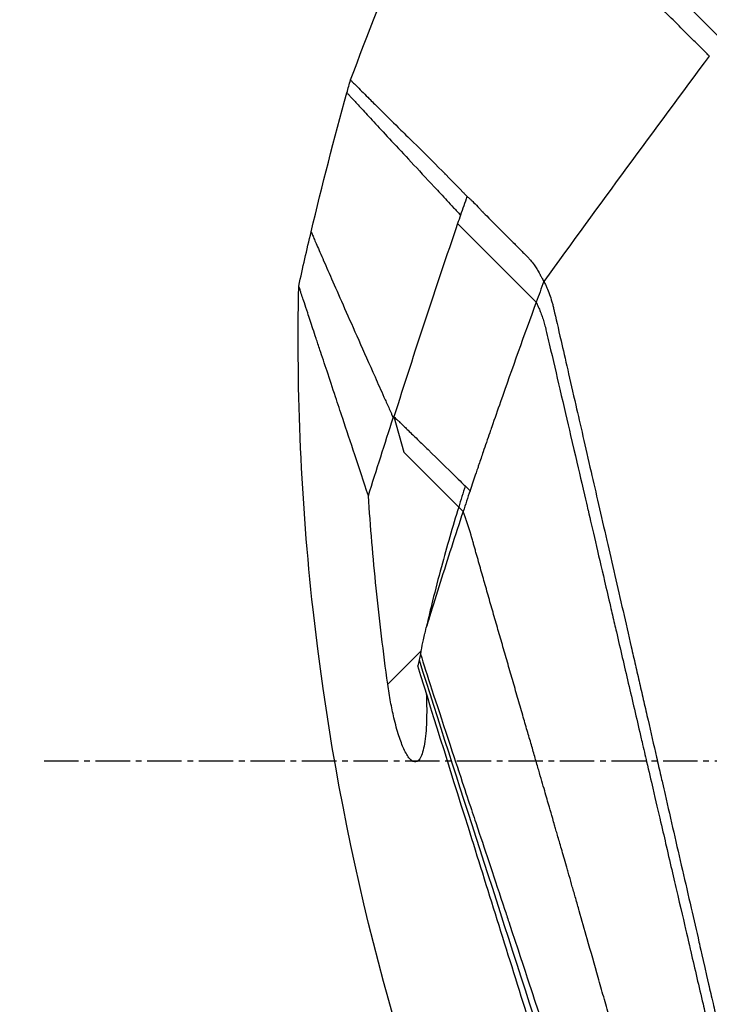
# Model space of a CAD drawing. Header units: millimetres. Extents: x 0 to 4378, y 0 to 2397.
# Tile 181 of 256: x 1382 to 1416, y 657 to 706. Entities that reach past the tile are written whole.
import ezdxf

# ---------------------------------------------------------------- set-up
doc = ezdxf.new("R2010")
doc.units = ezdxf.units.MM
doc.header["$LTSCALE"] = 0.2
doc.linetypes.add('CENTER2', pattern=[1.125, 0.75, -0.125, 0.125, -0.125])
doc.layers.add('02_Center Line', color=1, linetype='CENTER2')
doc.styles.add('Rainbow-5.0 Style', font='malgunsl.ttf')
doc.dimstyles.new('Rainbow-5.0 Style', dxfattribs={"dimtxt": 4.5, "dimasz": 2.5, "dimexe": 1, "dimexo": 1, "dimgap": 1, "dimtad": 1, "dimdsep": 46, "dimtxsty": 'Rainbow-5.0 Style', "dimcen": 0, "dimclrd": 251, "dimclre": 251, "dimclrt": 7, "dimazin": 3, "dimtp": 0.1, "dimtm": 0.1, "dimtfac": 0.61, "dimtmove": 0, "dimatfit": 3, "dimfxl": 1, "dimlwd": -1, "dimlwe": -1, "dimarcsym": 1})

# ---------------------------------------------------------------- blocks, each defined once
blk = doc.blocks.new('A$Ce9bf501b')
for p, q in [((-208.789, 195.662), (-204.917, 191.79)), ((-211.957, 186.092), (-211.934, 186.16)), ((-211.934, 186.16), (-211.43, 184.396)), ((-211.43, 184.396), (-208.737, 181.703)), ((-201.98, 179.89), (-201.98, 179.89)), ((-212.227, 172.969), (-210.584, 174.612)), ((-197.588, 163.244), (-197.588, 163.244)), ((-196.896, 160.235), (-196.897, 160.234)), ((-197.281, 159.693), (-197.281, 159.693))]:
    blk.add_line(p, q)
blk.add_arc((186.396, 60.356), 417.706, 160.90417, 161.0381)
for centre, major_axis, ratio, start_param, end_param in [((-193.163, 192.929), (26.674, 76.369), 0.193601, 1.597066, 1.602601), ((105.025, 152.349), (-250.557, -280.31), 0.792191, 5.202095, 5.229977), ((-154.726, 163.284), (49.879, 148.144), 0.363396, 1.493332, 1.500364), ((-171.55, 170.727), (-33.89, -101.025), 0.361007, 4.716936, 4.727037), ((-217.633, 190.562), (-10.573, 10.535), 0.00042, 3.672644, 3.712475)]:
    blk.add_ellipse(centre, major_axis=major_axis, ratio=ratio, start_param=start_param, end_param=end_param)
for points, knots in [([(-121.074, 129.832), (-121.116, 129.874), (-121.52, 130.28), (-122.423, 131.187), (-122.763, 131.529), (-123.792, 132.562), (-124.485, 133.258), (-126.587, 135.369), (-128.018, 136.806), (-132.373, 141.178), (-135.373, 144.188), (-140.456, 149.286), (-142.516, 151.352), (-146.628, 155.474), (-148.164, 157.012), (-148.767, 157.618), (-148.873, 157.724), (-149.304, 158.157), (-149.624, 158.479), (-151.239, 160.104), (-152.539, 161.412), (-155.248, 164.137), (-156.655, 165.553), (-158.665, 167.577), (-159.273, 168.189), (-160.076, 168.998), (-160.264, 169.188), (-160.645, 169.571), (-160.835, 169.762), (-161.414, 170.343), (-161.823, 170.752), (-162.988, 171.92), (-163.741, 172.676), (-166.283, 175.223), (-168.061, 177.006), (-170.694, 179.644), (-171.563, 180.514), (-172.863, 181.817), (-173.298, 182.252), (-174.657, 183.613), (-175.562, 184.519), (-177.33, 186.288), (-178.177, 187.136), (-179.853, 188.813), (-180.671, 189.632), (-182.27, 191.231), (-183.048, 192.009), (-186.782, 195.742), (-189.63, 198.586), (-193.396, 202.344), (-194.481, 203.427), (-197.348, 206.286), (-199.043, 207.974), (-202.847, 211.763), (-204.715, 213.621), (-206.334, 215.231), (-206.621, 215.516), (-207.054, 215.947), (-207.218, 216.11), (-207.466, 216.356), (-207.559, 216.448), (-207.758, 216.647), (-207.849, 216.737), (-207.97, 216.857), (-208, 216.887), (-208, 216.887)], [0.000001, 0.000001, 0.000001, 0.000001, 0.020999, 0.020999, 0.03362, 0.03362, 0.058853, 0.058853, 0.10929, 0.10929, 0.210139, 0.210139, 0.277387, 0.277387, 0.343259, 0.343259, 0.357255, 0.357255, 0.400141, 0.400141, 0.572106, 0.572106, 0.758153, 0.758153, 0.839265, 0.839265, 0.865124, 0.865124, 0.885821, 0.885821, 0.936976, 0.936976, 1.031169, 1.031169, 1.255712, 1.255712, 1.367089, 1.367089, 1.423303, 1.423303, 1.543936, 1.543936, 1.662482, 1.662482, 1.779397, 1.779397, 1.892284, 1.892284, 2.327177, 2.327177, 2.51121, 2.51121, 2.83327, 2.83327, 3.318061, 3.318061, 3.439024, 3.439024, 3.529698, 3.529698, 3.597738, 3.597738, 3.699741, 3.699741, 3.801662, 3.801662, 3.801662, 3.801662]), ([(-196.394, 203.922), (-196.404, 203.932), (-196.443, 203.971), (-196.529, 204.057), (-196.563, 204.09), (-196.664, 204.191), (-196.731, 204.258), (-196.932, 204.458), (-197.065, 204.591), (-197.462, 204.987), (-197.724, 205.248), (-198.5, 206.021), (-199.004, 206.524), (-200.474, 207.989), (-201.399, 208.909), (-202.827, 210.331), (-203.368, 210.869), (-204.553, 212.049), (-205.17, 212.663), (-206.033, 213.521), (-206.324, 213.81), (-206.734, 214.218), (-206.87, 214.354), (-207.138, 214.62), (-207.268, 214.75), (-207.683, 215.162), (-207.929, 215.407), (-208.319, 215.794), (-208.465, 215.939), (-208.659, 216.132), (-208.707, 216.18), (-208.707, 216.18)], [-1.6918166, -1.6918166, -1.6918166, -1.6918166, -1.685693, -1.685693, -1.6817249, -1.6817249, -1.6737888, -1.6737888, -1.6579164, -1.6579164, -1.6261739, -1.6261739, -1.5626748, -1.5626748, -1.4356975, -1.4356975, -1.3510339, -1.3510339, -1.2381853, -1.2381853, -1.1740219, -1.1740219, -1.139664, -1.139664, -1.1030566, -1.1030566, -1.0153848, -1.0153848, -0.9294611, -0.9294611, -0.844105, -0.844105, -0.844105, -0.844105]), ([(-214.062, 202.745), (-214.062, 202.745), (-214.062, 202.745), (-214.062, 202.745), (-214.062, 202.744), (-214.058, 202.741), (-214.052, 202.735), (-214.046, 202.728), (-214.036, 202.719), (-214.023, 202.706), (-213.996, 202.679), (-213.955, 202.638), (-213.907, 202.59), (-213.851, 202.534), (-213.784, 202.468), (-213.713, 202.396), (-213.627, 202.31), (-213.534, 202.217), (-213.442, 202.125), (-213.334, 202.017), (-213.228, 201.911), (-213.134, 201.818), (-213.121, 201.804), (-213.107, 201.79), (-213.093, 201.777), (-212.939, 201.622), (-212.792, 201.475), (-212.668, 201.351), (-212.504, 201.187), (-212.381, 201.065), (-212.319, 201.003), (-212.181, 200.867), (-211.951, 200.641), (-211.58, 200.276), (-211.477, 200.175), (-211.363, 200.063), (-211.236, 199.939), (-210.851, 199.56), (-210.489, 199.203), (-210.184, 198.899), (-210.081, 198.797), (-209.985, 198.7), (-209.895, 198.61), (-209.429, 198.144), (-208.963, 197.669), (-208.513, 197.203), (-208.476, 197.164), (-208.438, 197.125), (-208.401, 197.087), (-208.382, 197.067), (-208.363, 197.047), (-208.344, 197.028), (-208.338, 197.021), (-208.332, 197.015), (-208.325, 197.008)], [0.4973238, 0.4973238, 0.4973238, 0.4973238, 0.5, 0.5, 0.5, 0.5139126, 0.5139126, 0.5139126, 0.529261, 0.529261, 0.529261, 0.5625716, 0.5625716, 0.5625716, 0.6006365, 0.6006365, 0.6006365, 0.6463631, 0.6463631, 0.6463631, 0.7, 0.7, 0.7, 0.7027382, 0.7027382, 0.7027382, 0.7338929, 0.7338929, 0.7338929, 0.775, 0.775, 0.775, 0.8337165, 0.8337165, 0.8337165, 0.85, 0.85, 0.85, 0.9060764, 0.9060764, 0.9060764, 0.925, 0.925, 0.925, 0.9907842, 0.9907842, 0.9907842, 0.9962913, 0.9962913, 0.9962913, 0.9990746, 0.9990746, 0.9990746, 1, 1, 1, 1]), ([(-214.238, 202.116), (-214.238, 202.116), (-214.236, 202.114), (-214.232, 202.11), (-214.229, 202.106), (-214.223, 202.099), (-214.216, 202.091), (-214.201, 202.075), (-214.179, 202.051), (-214.149, 202.018), (-214.12, 201.986), (-214.083, 201.945), (-214.039, 201.897), (-213.994, 201.849), (-213.943, 201.793), (-213.884, 201.729), (-213.766, 201.601), (-213.62, 201.442), (-213.443, 201.251), (-213.267, 201.06), (-213.062, 200.838), (-212.827, 200.585), (-212.592, 200.332), (-212.328, 200.047), (-212.035, 199.732), (-211.742, 199.416), (-211.42, 199.07), (-211.07, 198.693), (-210.72, 198.317), (-210.342, 197.91), (-209.937, 197.475), (-209.734, 197.257), (-209.525, 197.032), (-209.31, 196.801), (-209.202, 196.685), (-209.092, 196.567), (-208.981, 196.448), (-208.926, 196.388), (-208.87, 196.328), (-208.814, 196.268), (-208.786, 196.237), (-208.757, 196.207), (-208.729, 196.177), (-208.701, 196.146), (-208.672, 196.116), (-208.644, 196.085)], [0.5008687, 0.5008687, 0.5008687, 0.5008687, 0.5162041, 0.5162041, 0.5162041, 0.5318104, 0.5318104, 0.5318104, 0.5630231, 0.5630231, 0.5630231, 0.5942357, 0.5942357, 0.5942357, 0.6254483, 0.6254483, 0.6254483, 0.6878736, 0.6878736, 0.6878736, 0.7502989, 0.7502989, 0.7502989, 0.8127242, 0.8127242, 0.8127242, 0.8751494, 0.8751494, 0.8751494, 0.9375747, 0.9375747, 0.9375747, 0.9687874, 0.9687874, 0.9687874, 0.9843937, 0.9843937, 0.9843937, 0.9921968, 0.9921968, 0.9921968, 0.9960984, 0.9960984, 0.9960984, 1, 1, 1, 1]), ([(-208.325, 197.008), (-208.322, 197.005), (-208.318, 197.002), (-208.315, 196.999), (-208.304, 196.991), (-208.294, 196.982), (-208.284, 196.973), (-208.243, 196.939), (-208.202, 196.902), (-208.16, 196.863), (-208.127, 196.832), (-208.092, 196.8), (-208.058, 196.766), (-208.051, 196.759), (-208.044, 196.752), (-208.038, 196.746), (-207.971, 196.679), (-207.89, 196.596), (-207.795, 196.496), (-207.744, 196.442), (-207.71, 196.406), (-207.667, 196.361), (-207.628, 196.32), (-207.589, 196.279), (-207.55, 196.238), (-207.543, 196.23), (-207.536, 196.223), (-207.529, 196.216), (-207.494, 196.179), (-207.404, 196.087), (-207.255, 195.939), (-207.184, 195.868), (-207.113, 195.796), (-207.041, 195.725), (-206.934, 195.618), (-206.827, 195.511), (-206.719, 195.403), (-206.653, 195.337), (-206.587, 195.271), (-206.521, 195.204), (-206.484, 195.167), (-206.448, 195.131), (-206.411, 195.094), (-206.272, 194.955), (-206.133, 194.816), (-205.993, 194.676), (-205.865, 194.547), (-205.735, 194.417), (-205.606, 194.287), (-205.553, 194.235), (-205.505, 194.186), (-205.46, 194.141), (-205.436, 194.117), (-205.414, 194.094), (-205.393, 194.073), (-205.381, 194.061), (-205.37, 194.05), (-205.359, 194.039), (-205.348, 194.027), (-205.337, 194.016), (-205.326, 194.005), (-205.318, 193.996), (-205.31, 193.987), (-205.302, 193.979), (-205.284, 193.959), (-205.248, 193.921), (-205.197, 193.86), (-205.15, 193.805), (-205.091, 193.73), (-205.021, 193.633), (-204.997, 193.6), (-204.976, 193.569), (-204.958, 193.542), (-204.929, 193.5), (-204.907, 193.466), (-204.893, 193.443), (-204.877, 193.417), (-204.836, 193.35), (-204.775, 193.237), (-204.765, 193.218), (-204.755, 193.201), (-204.746, 193.184), (-204.712, 193.121), (-204.683, 193.067), (-204.66, 193.025), (-204.655, 193.016), (-204.65, 193.007), (-204.645, 192.998), (-204.627, 192.966), (-204.61, 192.936), (-204.593, 192.907), (-204.575, 192.876), (-204.557, 192.847), (-204.539, 192.819)], [0, 0, 0, 0, 0.0029676, 0.0029676, 0.0029676, 0.0116446, 0.0116446, 0.0116446, 0.0450204, 0.0450204, 0.0450204, 0.0714286, 0.0714286, 0.0714286, 0.0780665, 0.0780665, 0.0780665, 0.1428234, 0.1428234, 0.1428234, 0.1773986, 0.1773986, 0.1773986, 0.2087506, 0.2087506, 0.2087506, 0.2142857, 0.2142857, 0.2142857, 0.2857143, 0.2857143, 0.2857143, 0.3405637, 0.3405637, 0.3405637, 0.4223453, 0.4223453, 0.4223453, 0.4723638, 0.4723638, 0.4723638, 0.5, 0.5, 0.5, 0.6041658, 0.6041658, 0.6041658, 0.7, 0.7, 0.7, 0.7324397, 0.7324397, 0.7324397, 0.7492117, 0.7492117, 0.7492117, 0.7582038, 0.7582038, 0.7582038, 0.7676874, 0.7676874, 0.7676874, 0.775, 0.775, 0.775, 0.8140665, 0.8140665, 0.8140665, 0.85, 0.85, 0.85, 0.8644279, 0.8644279, 0.8644279, 0.8875, 0.8875, 0.8875, 0.925, 0.925, 0.925, 0.932909, 0.932909, 0.932909, 0.9625, 0.9625, 0.9625, 0.9669116, 0.9669116, 0.9669116, 0.9827559, 0.9827559, 0.9827559, 1, 1, 1, 1]), ([(-215.997, 195.264), (-215.997, 195.264), (-215.995, 195.26), (-215.992, 195.252), (-215.989, 195.245), (-215.985, 195.233), (-215.979, 195.218), (-215.966, 195.188), (-215.948, 195.144), (-215.924, 195.087), (-215.9, 195.03), (-215.871, 194.961), (-215.836, 194.879), (-215.801, 194.798), (-215.761, 194.705), (-215.716, 194.6), (-215.625, 194.39), (-215.514, 194.134), (-215.382, 193.832), (-215.251, 193.531), (-215.099, 193.185), (-214.926, 192.793), (-214.754, 192.402), (-214.562, 191.966), (-214.35, 191.487), (-214.139, 191.008), (-213.908, 190.486), (-213.658, 189.922), (-213.408, 189.359), (-213.14, 188.754), (-212.854, 188.111), (-212.711, 187.789), (-212.563, 187.457), (-212.412, 187.116), (-212.336, 186.946), (-212.259, 186.773), (-212.181, 186.597), (-212.142, 186.51), (-212.103, 186.422), (-212.064, 186.333), (-212.044, 186.289), (-212.024, 186.244), (-212.004, 186.199), (-211.989, 186.164), (-211.973, 186.128), (-211.957, 186.092)], [0.5015367, 0.5015367, 0.5015367, 0.5015367, 0.5166048, 0.5166048, 0.5166048, 0.5322232, 0.5322232, 0.5322232, 0.5634601, 0.5634601, 0.5634601, 0.594697, 0.594697, 0.594697, 0.6259338, 0.6259338, 0.6259338, 0.6884076, 0.6884076, 0.6884076, 0.7508813, 0.7508813, 0.7508813, 0.8133551, 0.8133551, 0.8133551, 0.8758288, 0.8758288, 0.8758288, 0.9383025, 0.9383025, 0.9383025, 0.9695394, 0.9695394, 0.9695394, 0.9851578, 0.9851578, 0.9851578, 0.992967, 0.992967, 0.992967, 0.9968717, 0.9968717, 0.9968717, 1, 1, 1, 1]), ([(-204.539, 192.819), (-204.539, 192.819), (-204.526, 192.793), (-204.502, 192.741), (-204.492, 192.719), (-204.479, 192.693), (-204.465, 192.662), (-204.445, 192.618), (-204.421, 192.564), (-204.393, 192.501), (-204.355, 192.411), (-204.309, 192.3), (-204.26, 192.166), (-204.222, 192.063), (-204.182, 191.946), (-204.143, 191.813), (-204.126, 191.754), (-204.109, 191.693), (-204.092, 191.628), (-204.085, 191.597), (-204.077, 191.566), (-204.07, 191.533), (-204.063, 191.502), (-204.055, 191.47), (-204.048, 191.438), (-203.951, 191.016), (-203.834, 190.503), (-203.694, 189.894), (-203.497, 189.033), (-203.256, 187.982), (-202.967, 186.721), (-202.746, 185.754), (-202.496, 184.663), (-202.216, 183.439), (-201.979, 182.408), (-201.721, 181.282), (-201.44, 180.056), (-201.313, 179.5), (-201.181, 178.924), (-201.044, 178.327), (-200.915, 177.763), (-200.781, 177.18), (-200.643, 176.577), (-200.512, 176.004), (-200.377, 175.413), (-200.237, 174.804), (-200.17, 174.511), (-200.102, 174.213), (-200.032, 173.911), (-199.965, 173.616), (-199.896, 173.316), (-199.827, 173.012), (-199.759, 172.715), (-199.689, 172.414), (-199.62, 172.109), (-199.551, 171.81), (-199.482, 171.508), (-199.412, 171.202), (-199.275, 170.607), (-199.136, 169.997), (-198.993, 169.374), (-198.924, 169.071), (-198.853, 168.765), (-198.782, 168.455), (-198.755, 168.338), (-198.728, 168.22), (-198.701, 168.101), (-198.658, 167.912), (-198.614, 167.722), (-198.571, 167.532), (-198.43, 166.916), (-198.288, 166.298), (-198.146, 165.678), (-197.862, 164.438), (-197.576, 163.192), (-197.288, 161.941), (-197.16, 161.38), (-197.031, 160.819), (-196.902, 160.257), (-196.87, 160.119), (-196.712, 159.428), (-196.427, 158.181), (-196.361, 157.896), (-196.29, 157.582), (-196.211, 157.24), (-196.145, 156.947), (-196.073, 156.633), (-195.996, 156.298), (-195.867, 155.732), (-195.723, 155.105), (-195.566, 154.419), (-195.53, 154.26), (-195.493, 154.099), (-195.456, 153.934), (-195.422, 153.786), (-195.387, 153.634), (-195.352, 153.481), (-195.317, 153.327), (-195.281, 153.171), (-195.245, 153.013), (-195.21, 152.859), (-195.174, 152.703), (-195.138, 152.545), (-195.124, 152.484), (-195.11, 152.423), (-195.096, 152.362), (-195.074, 152.267), (-195.053, 152.172), (-195.031, 152.078), (-194.995, 151.921), (-194.96, 151.765), (-194.925, 151.612), (-194.852, 151.294), (-194.781, 150.983), (-194.712, 150.681), (-194.639, 150.363), (-194.569, 150.054), (-194.5, 149.754), (-194.427, 149.436), (-194.357, 149.128), (-194.289, 148.83), (-194.216, 148.513), (-194.146, 148.207), (-194.078, 147.91), (-194.005, 147.594), (-193.936, 147.289), (-193.868, 146.996), (-193.833, 146.841), (-193.798, 146.689), (-193.764, 146.541), (-193.729, 146.386), (-193.694, 146.235), (-193.66, 146.086), (-193.587, 145.771), (-193.518, 145.47), (-193.452, 145.181), (-193.379, 144.866), (-193.31, 144.566), (-193.245, 144.282), (-193.172, 143.965), (-193.104, 143.667), (-193.04, 143.388), (-192.877, 142.677), (-192.742, 142.088), (-192.634, 141.617), (-192.612, 141.522), (-192.591, 141.432), (-192.572, 141.347), (-192.535, 141.184), (-192.501, 141.039), (-192.472, 140.911), (-192.459, 140.855), (-192.446, 140.798), (-192.433, 140.741), (-192.4, 140.596), (-192.367, 140.451), (-192.333, 140.306), (-192.3, 140.161), (-192.267, 140.017), (-192.234, 139.872), (-192.201, 139.728), (-192.168, 139.584), (-192.135, 139.44), (-192.102, 139.296), (-192.07, 139.153), (-192.037, 139.01), (-191.971, 138.724), (-191.906, 138.44), (-191.841, 138.155), (-191.776, 137.87), (-191.713, 137.595), (-191.648, 137.309), (-191.582, 137.023), (-191.514, 136.726), (-191.456, 136.47), (-191.398, 136.215), (-191.349, 136.003), (-191.3, 135.786), (-191.217, 135.426), (-191.133, 135.057), (-191.049, 134.688), (-190.989, 134.426), (-190.915, 134.1), (-190.828, 133.721), (-190.67, 133.03), (-190.467, 132.14), (-190.225, 131.084), (-190.077, 130.436), (-189.914, 129.726), (-189.74, 128.964), (-189.71, 128.833), (-189.679, 128.7), (-189.649, 128.566), (-189.477, 127.817), (-189.294, 127.017), (-189.102, 126.18), (-189.016, 125.807), (-188.929, 125.427), (-188.84, 125.041), (-188.757, 124.679), (-188.673, 124.312), (-188.587, 123.94), (-188.582, 123.917), (-188.577, 123.894), (-188.572, 123.872), (-188.535, 123.711), (-188.499, 123.555), (-188.464, 123.404), (-188.422, 123.222), (-188.382, 123.047), (-188.343, 122.879), (-188.302, 122.699), (-188.262, 122.527), (-188.225, 122.363), (-188.184, 122.185), (-188.145, 122.017), (-188.109, 121.857), (-188.068, 121.681), (-188.03, 121.516), (-187.995, 121.362), (-187.955, 121.188), (-187.917, 121.026), (-187.883, 120.878), (-187.843, 120.703), (-187.807, 120.545), (-187.774, 120.404), (-187.733, 120.223), (-187.697, 120.069), (-187.668, 119.941), (-187.626, 119.758), (-187.596, 119.626), (-187.576, 119.542), (-187.576, 119.539), (-187.575, 119.536), (-187.574, 119.533), (-187.57, 119.514), (-187.565, 119.492), (-187.559, 119.467), (-187.537, 119.37), (-187.505, 119.229), (-187.463, 119.048), (-187.412, 118.823), (-187.346, 118.537), (-187.269, 118.199), (-187.168, 117.757), (-187.047, 117.225), (-186.914, 116.642), (-186.869, 116.448), (-186.824, 116.249), (-186.778, 116.046), (-186.716, 115.777), (-186.658, 115.52), (-186.602, 115.276), (-186.504, 114.849), (-186.415, 114.461), (-186.335, 114.111), (-186.284, 113.892), (-186.237, 113.688), (-186.194, 113.498), (-186.166, 113.38), (-186.139, 113.264), (-186.113, 113.151), (-186.073, 112.977), (-186.034, 112.811), (-185.997, 112.654), (-185.977, 112.565), (-185.957, 112.479), (-185.938, 112.397), (-185.913, 112.292), (-185.889, 112.192), (-185.868, 112.099), (-185.847, 112.011), (-185.827, 111.928), (-185.809, 111.854), (-185.792, 111.782), (-185.777, 111.718), (-185.763, 111.662), (-185.75, 111.608), (-185.739, 111.561), (-185.729, 111.523), (-185.72, 111.487), (-185.713, 111.458), (-185.708, 111.439), (-185.705, 111.429), (-185.703, 111.422), (-185.702, 111.417), (-185.7, 111.412), (-185.699, 111.409), (-185.699, 111.409)], [0, 0, 0, 0, 0.016049, 0.016049, 0.016049, 0.0228099, 0.0228099, 0.0228099, 0.0323716, 0.0323716, 0.0323716, 0.0458943, 0.0458943, 0.0458943, 0.0562708, 0.0562708, 0.0562708, 0.0608015, 0.0608015, 0.0608015, 0.0629452, 0.0629452, 0.0629452, 0.0650186, 0.0650186, 0.0650186, 0.0920645, 0.0920645, 0.0920645, 0.1303134, 0.1303134, 0.1303134, 0.1596628, 0.1596628, 0.1596628, 0.1844055, 0.1844055, 0.1844055, 0.1956083, 0.1956083, 0.1956083, 0.2062043, 0.2062043, 0.2062043, 0.2162824, 0.2162824, 0.2162824, 0.2211495, 0.2211495, 0.2211495, 0.2259119, 0.2259119, 0.2259119, 0.230576, 0.230576, 0.230576, 0.2351478, 0.2351478, 0.2351478, 0.2440349, 0.2440349, 0.2440349, 0.2483593, 0.2483593, 0.2483593, 0.25, 0.25, 0.25, 0.2552322, 0.2552322, 0.2552322, 0.2722194, 0.2722194, 0.2722194, 0.3061939, 0.3061939, 0.3061939, 0.3214286, 0.3214286, 0.3214286, 0.3561007, 0.3561007, 0.3561007, 0.3640242, 0.3640242, 0.3640242, 0.3707908, 0.3707908, 0.3707908, 0.3822485, 0.3822485, 0.3822485, 0.384892, 0.384892, 0.384892, 0.3872793, 0.3872793, 0.3872793, 0.389664, 0.389664, 0.389664, 0.3919728, 0.3919728, 0.3919728, 0.3928571, 0.3928571, 0.3928571, 0.3950633, 0.3950633, 0.3950633, 0.39875, 0.39875, 0.39875, 0.4063746, 0.4063746, 0.4063746, 0.4143757, 0.4143757, 0.4143757, 0.4228152, 0.4228152, 0.4228152, 0.4317742, 0.4317742, 0.4317742, 0.4413625, 0.4413625, 0.4413625, 0.4464286, 0.4464286, 0.4464286, 0.4493381, 0.4493381, 0.4493381, 0.4554945, 0.4554945, 0.4554945, 0.4622248, 0.4622248, 0.4622248, 0.4697277, 0.4697277, 0.4697277, 0.4888334, 0.4888334, 0.4888334, 0.492689, 0.492689, 0.492689, 0.5, 0.5, 0.5, 0.5015459, 0.5015459, 0.5015459, 0.5055212, 0.5055212, 0.5055212, 0.5094966, 0.5094966, 0.5094966, 0.5134719, 0.5134719, 0.5134719, 0.5174473, 0.5174473, 0.5174473, 0.525398, 0.525398, 0.525398, 0.5333487, 0.5333487, 0.5333487, 0.5412994, 0.5412994, 0.5412994, 0.5492501, 0.5492501, 0.5492501, 0.5625, 0.5625, 0.5625, 0.5783798, 0.5783798, 0.5783798, 0.6072856, 0.6072856, 0.6072856, 0.625, 0.625, 0.625, 0.6304213, 0.6304213, 0.6304213, 0.6606206, 0.6606206, 0.6606206, 0.6740805, 0.6740805, 0.6740805, 0.6867198, 0.6867198, 0.6867198, 0.6875, 0.6875, 0.6875, 0.6911993, 0.6911993, 0.6911993, 0.6956919, 0.6956919, 0.6956919, 0.7005121, 0.7005121, 0.7005121, 0.7057443, 0.7057443, 0.7057443, 0.7115163, 0.7115163, 0.7115163, 0.7180408, 0.7180408, 0.7180408, 0.7257219, 0.7257219, 0.7257219, 0.7355508, 0.7355508, 0.7355508, 0.7495265, 0.7495265, 0.7495265, 0.75, 0.75, 0.75, 0.7534117, 0.7534117, 0.7534117, 0.766834, 0.766834, 0.766834, 0.7834564, 0.7834564, 0.7834564, 0.8052585, 0.8052585, 0.8052585, 0.8125, 0.8125, 0.8125, 0.8287505, 0.8287505, 0.8287505, 0.8572218, 0.8572218, 0.8572218, 0.875, 0.875, 0.875, 0.8882003, 0.8882003, 0.8882003, 0.9083925, 0.9083925, 0.9083925, 0.9197822, 0.9197822, 0.9197822, 0.9344721, 0.9344721, 0.9344721, 0.9485516, 0.9485516, 0.9485516, 0.9620909, 0.9620909, 0.9620909, 0.9751479, 0.9751479, 0.9751479, 0.9877708, 0.9877708, 0.9877708, 0.9939323, 0.9939323, 0.9939323, 1, 1, 1, 1]), ([(-208.466, 146.199), (-212.236, 155.944), (-214.757, 166.265), (-216.487, 181.936), (-216.723, 187.271), (-216.608, 192.587)], [0, 0, 0, 0, 3.134733, 3.134733, 4.72988, 4.72988, 4.72988, 4.72988]), ([(-213.181, 182.253), (-213.414, 182.955), (-213.636, 183.626), (-214.057, 184.895), (-214.256, 185.495), (-214.567, 186.433), (-214.686, 186.79), (-214.946, 187.575), (-215.085, 187.994), (-215.34, 188.763), (-215.457, 189.116), (-215.631, 189.64), (-215.693, 189.828), (-215.807, 190.171), (-215.859, 190.327), (-216.004, 190.766), (-216.091, 191.029), (-216.23, 191.446), (-216.285, 191.611), (-216.37, 191.869), (-216.403, 191.969), (-216.469, 192.168), (-216.501, 192.263), (-216.553, 192.422), (-216.575, 192.486), (-216.595, 192.547), (-216.6, 192.561), (-216.606, 192.581), (-216.608, 192.587), (-216.608, 192.587)], [0.000001, 0.000001, 0.000001, 0.000001, 0.329785, 0.329785, 0.655784, 0.655784, 0.869551, 0.869551, 1.1471, 1.1471, 1.413768, 1.413768, 1.572185, 1.572185, 1.716378, 1.716378, 1.998218, 1.998218, 2.220261, 2.220261, 2.38565, 2.38565, 2.586481, 2.586481, 2.797354, 2.797354, 2.890721, 2.890721, 2.993975, 2.993975, 2.993975, 2.993975]), ([(-204.917, 191.79), (-205.513, 190.158), (-206.1, 188.522), (-206.675, 186.88), (-206.819, 186.47), (-206.962, 186.059), (-207.104, 185.648), (-207.137, 185.552), (-207.171, 185.455), (-207.204, 185.359), (-207.313, 185.044), (-207.421, 184.728), (-207.528, 184.415), (-207.598, 184.21), (-207.671, 183.996), (-207.737, 183.8), (-207.757, 183.742), (-207.777, 183.683), (-207.798, 183.622), (-207.848, 183.474), (-207.902, 183.314), (-207.965, 183.126), (-208.01, 182.994), (-208.057, 182.854), (-208.103, 182.715), (-208.127, 182.644), (-208.151, 182.573), (-208.175, 182.502)], [-1, -1, -1, -1, -0.457878, -0.457878, -0.457878, -0.322347, -0.322347, -0.322347, -0.290547, -0.290547, -0.290547, -0.186816, -0.186816, -0.186816, -0.119051, -0.119051, -0.119051, -0.099148, -0.099148, -0.099148, -0.051286, -0.051286, -0.051286, -0.017403, -0.017403, -0.017403, 0, 0, 0, 0]), ([(-204.917, 191.79), (-204.909, 191.771), (-204.899, 191.753), (-204.891, 191.734), (-204.882, 191.715), (-204.873, 191.696), (-204.864, 191.677), (-204.847, 191.639), (-204.83, 191.601), (-204.813, 191.562), (-204.779, 191.485), (-204.746, 191.406), (-204.714, 191.327), (-204.682, 191.246), (-204.652, 191.165), (-204.623, 191.083), (-204.593, 190.999), (-204.565, 190.915), (-204.539, 190.83), (-204.513, 190.743), (-204.489, 190.655), (-204.467, 190.565), (-204.462, 190.543), (-204.456, 190.52), (-204.451, 190.497), (-204.446, 190.475), (-204.44, 190.452), (-204.435, 190.429), (-204.424, 190.384), (-204.414, 190.338), (-204.403, 190.293), (-204.36, 190.107), (-204.317, 189.924), (-204.275, 189.744), (-204.09, 188.95), (-203.917, 188.204), (-203.756, 187.513), (-203.559, 186.667), (-203.38, 185.902), (-203.223, 185.225), (-202.998, 184.26), (-202.815, 183.474), (-202.677, 182.882), (-202.474, 182.011), (-202.369, 181.559), (-202.365, 181.542), (-202.151, 180.625), (-201.881, 179.464), (-201.55, 178.041), (-201.459, 177.648), (-201.362, 177.235), (-201.262, 176.801), (-201.197, 176.524), (-201.131, 176.239), (-201.062, 175.945), (-201.032, 175.813), (-201.001, 175.682), (-200.971, 175.55), (-200.874, 175.133), (-200.776, 174.712), (-200.677, 174.288), (-200.579, 173.867), (-200.48, 173.443), (-200.381, 173.016), (-200.282, 172.592), (-200.183, 172.165), (-200.082, 171.734), (-199.983, 171.307), (-199.883, 170.878), (-199.782, 170.444), (-199.757, 170.337), (-199.732, 170.23), (-199.707, 170.123), (-199.628, 169.784), (-199.553, 169.458), (-199.48, 169.145), (-199.371, 168.679), (-199.27, 168.244), (-199.176, 167.839), (-198.886, 166.593), (-198.664, 165.643), (-198.515, 164.999), (-198.296, 164.058), (-198.106, 163.242), (-197.946, 162.554), (-197.528, 160.754), (-197.313, 159.83), (-197.305, 159.796), (-197.105, 158.935), (-196.904, 158.074), (-196.704, 157.212), (-196.634, 156.911), (-196.564, 156.61), (-196.495, 156.31), (-196.46, 156.161), (-196.426, 156.015), (-196.394, 155.874), (-196.279, 155.382), (-196.176, 154.937), (-196.083, 154.538), (-195.914, 153.81), (-195.782, 153.239), (-195.683, 152.817), (-195.653, 152.686), (-195.623, 152.555), (-195.592, 152.424), (-195.549, 152.239), (-195.506, 152.053), (-195.464, 151.875), (-195.424, 151.699), (-195.385, 151.532), (-195.345, 151.362), (-195.306, 151.193), (-195.265, 151.02), (-195.225, 150.849), (-195.147, 150.511), (-195.067, 150.17), (-194.987, 149.827), (-194.909, 149.49), (-194.83, 149.15), (-194.75, 148.808), (-194.672, 148.473), (-194.594, 148.135), (-194.515, 147.795), (-194.437, 147.461), (-194.359, 147.125), (-194.28, 146.787), (-194.248, 146.65), (-194.216, 146.512), (-194.184, 146.374), (-194.17, 146.313), (-194.124, 146.117), (-194.047, 145.786), (-194.014, 145.644), (-193.976, 145.478), (-193.931, 145.287), (-193.896, 145.137), (-193.858, 144.971), (-193.816, 144.791), (-193.748, 144.5), (-193.671, 144.17), (-193.585, 143.802), (-193.515, 143.5), (-193.439, 143.173), (-193.357, 142.82), (-193.286, 142.514), (-193.21, 142.189), (-193.13, 141.845), (-193.058, 141.538), (-192.983, 141.215), (-192.905, 140.878), (-192.869, 140.722), (-192.831, 140.561), (-192.793, 140.398), (-192.757, 140.241), (-192.72, 140.082), (-192.682, 139.92), (-192.629, 139.692), (-192.575, 139.459), (-192.519, 139.22), (-192.501, 139.14), (-192.481, 139.057), (-192.461, 138.97), (-192.427, 138.823), (-192.39, 138.665), (-192.351, 138.498), (-192.317, 138.35), (-192.28, 138.193), (-192.242, 138.029), (-192.117, 137.492), (-191.974, 136.873), (-191.812, 136.177), (-191.683, 135.621), (-191.543, 135.016), (-191.392, 134.367), (-191.263, 133.811), (-191.127, 133.221), (-190.983, 132.603), (-190.98, 132.587), (-190.976, 132.57), (-190.972, 132.553), (-190.676, 131.276), (-190.42, 130.174), (-190.201, 129.229), (-189.948, 128.139), (-189.743, 127.256), (-189.578, 126.55), (-189.543, 126.397), (-189.506, 126.24), (-189.469, 126.08), (-189.36, 125.614), (-189.245, 125.118), (-189.123, 124.599), (-189.017, 124.145), (-188.907, 123.672), (-188.793, 123.186), (-188.741, 122.961), (-188.688, 122.735), (-188.634, 122.505), (-188.583, 122.286), (-188.531, 122.065), (-188.478, 121.842), (-188.443, 121.69), (-188.407, 121.537), (-188.371, 121.384), (-188.307, 121.111), (-188.244, 120.84), (-188.181, 120.571), (-188.133, 120.367), (-188.086, 120.164), (-188.039, 119.963), (-187.993, 119.765), (-187.947, 119.569), (-187.902, 119.374), (-187.813, 118.995), (-187.727, 118.622), (-187.642, 118.256), (-187.559, 117.897), (-187.477, 117.546), (-187.398, 117.204), (-187.317, 116.853), (-187.245, 116.541), (-187.181, 116.263), (-187.103, 115.927), (-187.037, 115.64), (-186.98, 115.393), (-186.904, 115.067), (-186.845, 114.811), (-186.798, 114.61), (-186.747, 114.389), (-186.711, 114.233), (-186.686, 114.13), (-186.616, 113.83), (-186.551, 113.556), (-186.493, 113.308), (-186.405, 112.934), (-186.331, 112.62), (-186.272, 112.366), (-186.242, 112.24), (-186.216, 112.129), (-186.194, 112.033), (-186.171, 111.937), (-186.152, 111.857), (-186.137, 111.792), (-186.107, 111.662), (-186.091, 111.596), (-186.091, 111.594)], [-1, -1, -1, -1, -0.9996299, -0.9996299, -0.9996299, -0.9992585, -0.9992585, -0.9992585, -0.9985118, -0.9985118, -0.9985118, -0.9970025, -0.9970025, -0.9970025, -0.9954711, -0.9954711, -0.9954711, -0.9939167, -0.9939167, -0.9939167, -0.9923382, -0.9923382, -0.9923382, -0.9919396, -0.9919396, -0.9919396, -0.9915395, -0.9915395, -0.9915395, -0.9907344, -0.9907344, -0.9907344, -0.9874459, -0.9874459, -0.9874459, -0.9729653, -0.9729653, -0.9729653, -0.9552462, -0.9552462, -0.9552462, -0.9299864, -0.9299864, -0.9299864, -0.8928571, -0.8928571, -0.8928571, -0.85599, -0.85599, -0.85599, -0.8457982, -0.8457982, -0.8457982, -0.8392857, -0.8392857, -0.8392857, -0.8355115, -0.8355115, -0.8355115, -0.8235942, -0.8235942, -0.8235942, -0.8117985, -0.8117985, -0.8117985, -0.8001205, -0.8001205, -0.8001205, -0.7885569, -0.7885569, -0.7885569, -0.7857143, -0.7857143, -0.7857143, -0.7792361, -0.7792361, -0.7792361, -0.769573, -0.769573, -0.769573, -0.7397959, -0.7397959, -0.7397959, -0.7270957, -0.7270957, -0.7270957, -0.6938776, -0.6938776, -0.6938776, -0.6711853, -0.6711853, -0.6711853, -0.6632653, -0.6632653, -0.6632653, -0.660435, -0.660435, -0.660435, -0.6505867, -0.6505867, -0.6505867, -0.6326531, -0.6326531, -0.6326531, -0.6289844, -0.6289844, -0.6289844, -0.6238469, -0.6238469, -0.6238469, -0.6187644, -0.6187644, -0.6187644, -0.613735, -0.613735, -0.613735, -0.6038292, -0.6038292, -0.6038292, -0.5941176, -0.5941176, -0.5941176, -0.5845891, -0.5845891, -0.5845891, -0.5752338, -0.5752338, -0.5752338, -0.5714286, -0.5714286, -0.5714286, -0.5537049, -0.5537049, -0.5537049, -0.546114, -0.546114, -0.546114, -0.5401196, -0.5401196, -0.5401196, -0.5304683, -0.5304683, -0.5304683, -0.5225505, -0.5225505, -0.5225505, -0.515673, -0.515673, -0.515673, -0.5095094, -0.5095094, -0.5095094, -0.5066344, -0.5066344, -0.5066344, -0.5038748, -0.5038748, -0.5038748, -0.5, -0.5, -0.5, -0.4956655, -0.4956655, -0.4956655, -0.4883425, -0.4883425, -0.4883425, -0.4818339, -0.4818339, -0.4818339, -0.4605542, -0.4605542, -0.4605542, -0.4435521, -0.4435521, -0.4435521, -0.4289688, -0.4289688, -0.4289688, -0.4285714, -0.4285714, -0.4285714, -0.3953729, -0.3953729, -0.3953729, -0.3571429, -0.3571429, -0.3571429, -0.349646, -0.349646, -0.349646, -0.3278159, -0.3278159, -0.3278159, -0.3086842, -0.3086842, -0.3086842, -0.2998625, -0.2998625, -0.2998625, -0.2914447, -0.2914447, -0.2914447, -0.2857143, -0.2857143, -0.2857143, -0.2724332, -0.2724332, -0.2724332, -0.2623784, -0.2623784, -0.2623784, -0.2524976, -0.2524976, -0.2524976, -0.2332233, -0.2332233, -0.2332233, -0.2142857, -0.2142857, -0.2142857, -0.2014282, -0.2014282, -0.2014282, -0.1858885, -0.1858885, -0.1858885, -0.1653594, -0.1653594, -0.1653594, -0.1428571, -0.1428571, -0.1428571, -0.1170341, -0.1170341, -0.1170341, -0.0780205, -0.0780205, -0.0780205, -0.0585145, -0.0585145, -0.0585145, -0.0390092, -0.0390092, -0.0390092, 0, 0, 0, 0]), ([(-213.181, 182.253), (-212.98, 182.894), (-212.778, 183.534), (-212.37, 184.814), (-212.164, 185.453), (-211.957, 186.092)], [0.000001, 0.000001, 0.000001, 0.000001, 0.2015129, 0.2015129, 0.4030424, 0.4030424, 0.4030424, 0.4030424]), ([(-211.934, 186.16), (-211.932, 186.158), (-211.929, 186.156), (-211.924, 186.151), (-211.922, 186.148), (-211.919, 186.146)], [0.000001, 0.000001, 0.000001, 0.000001, 0.002017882, 0.002017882, 0.004034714, 0.004034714, 0.004034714, 0.004034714]), ([(-211.919, 186.146), (-211.866, 186.095), (-211.812, 186.043), (-211.739, 185.975), (-211.721, 185.957), (-211.681, 185.919), (-211.656, 185.895), (-211.598, 185.84), (-211.565, 185.808), (-211.489, 185.735), (-211.443, 185.69), (-211.345, 185.596), (-211.286, 185.539), (-211.15, 185.407), (-211.07, 185.33), (-210.887, 185.152), (-210.781, 185.049), (-210.537, 184.812), (-210.39, 184.669), (-209.182, 183.488), (-208.509, 182.836), (-208.409, 182.737)], [0.000001, 0.000001, 0.000001, 0.000001, 0.042923, 0.042923, 0.057239, 0.057239, 0.074768, 0.074768, 0.097084, 0.097084, 0.12756, 0.12756, 0.171772, 0.171772, 0.230397, 0.230397, 0.309515, 0.309515, 0.411443, 0.411443, 1.150961, 1.150961, 1.150961, 1.150961]), ([(-208.409, 182.737), (-208.463, 182.569), (-208.519, 182.391), (-208.627, 182.046), (-208.681, 181.871), (-208.734, 181.7)], [0.0000204, 0.0000204, 0.0000204, 0.0000204, 0.0529294, 0.0529294, 0.1060918, 0.1060918, 0.1060918, 0.1060918]), ([(-212.227, 172.969), (-212.445, 174.542), (-212.634, 176.118), (-212.948, 179.214), (-213.076, 180.73), (-213.181, 182.253)], [0.000001, 0.000001, 0.000001, 0.000001, 0.476483, 0.476483, 0.9337115, 0.9337115, 0.9337115, 0.9337115]), ([(-208.734, 181.7), (-209.032, 180.728), (-209.319, 179.737), (-209.737, 178.193), (-209.882, 177.633), (-210.117, 176.68), (-210.224, 176.234), (-210.33, 175.768)], [0.000001, 0.000001, 0.000001, 0.000001, 0.3048998, 0.3048998, 0.4765692, 0.4765692, 0.5978758, 0.5978758, 0.5978758, 0.5978758]), ([(-208.514, 181.48), (-208.709, 180.89), (-208.902, 180.299), (-209.093, 179.708), (-209.279, 179.131), (-209.463, 178.554), (-209.645, 177.977), (-209.823, 177.413), (-209.998, 176.85), (-210.171, 176.286), (-210.224, 176.113), (-210.277, 175.941), (-210.33, 175.768)], [0, 0, 0, 0, 0.3108286, 0.3108286, 0.3108286, 0.6139155, 0.6139155, 0.6139155, 0.9095559, 0.9095559, 0.9095559, 1, 1, 1, 1]), ([(-189.526, 113.372), (-189.526, 113.372), (-189.528, 113.379), (-189.535, 113.408), (-189.545, 113.449), (-189.555, 113.491), (-189.568, 113.543), (-189.587, 113.615), (-189.611, 113.71), (-189.645, 113.836), (-189.683, 113.977), (-189.745, 114.206), (-189.823, 114.491), (-189.906, 114.79), (-189.96, 114.983), (-190.011, 115.168), (-190.072, 115.389), (-190.162, 115.712), (-190.266, 116.089), (-190.38, 116.503), (-190.472, 116.834), (-190.536, 117.069), (-190.586, 117.25), (-190.632, 117.415), (-190.702, 117.672), (-190.838, 118.168), (-191.009, 118.794), (-191.173, 119.399), (-191.276, 119.776), (-191.359, 120.082), (-191.455, 120.435), (-191.572, 120.862), (-191.715, 121.387), (-191.854, 121.894), (-191.963, 122.291), (-192.031, 122.54), (-192.104, 122.807), (-192.2, 123.16), (-192.335, 123.653), (-192.462, 124.116), (-192.577, 124.539), (-192.697, 124.977), (-192.851, 125.544), (-193.044, 126.252), (-193.245, 126.991), (-193.492, 127.901), (-193.812, 129.078), (-194.149, 130.318), (-194.464, 131.482), (-194.68, 132.277), (-194.854, 132.92), (-194.978, 133.376), (-195.101, 133.827), (-195.222, 134.272), (-195.341, 134.712), (-195.459, 135.146), (-195.575, 135.573), (-195.69, 135.995), (-195.802, 136.409), (-195.913, 136.817), (-196.022, 137.217), (-196.135, 137.631), (-196.232, 137.987), (-196.314, 138.287), (-196.375, 138.512), (-196.437, 138.738), (-196.499, 138.965), (-196.561, 139.192), (-196.623, 139.42), (-196.685, 139.648), (-196.748, 139.877), (-196.81, 140.106), (-196.936, 140.566), (-197.083, 141.106), (-197.252, 141.726), (-197.38, 142.193), (-197.487, 142.584), (-197.573, 142.898), (-197.637, 143.133), (-197.702, 143.369), (-197.766, 143.606), (-197.824, 143.816), (-197.882, 144.031), (-197.95, 144.278), (-198.041, 144.613), (-198.132, 144.946), (-198.216, 145.256), (-198.289, 145.521), (-198.367, 145.808), (-198.451, 146.117), (-198.541, 146.448), (-198.62, 146.737), (-198.704, 147.048), (-198.773, 147.301), (-198.843, 147.557), (-198.895, 147.749), (-198.951, 147.953), (-199.009, 148.168), (-199.071, 148.394), (-199.136, 148.632), (-199.203, 148.879), (-199.272, 149.137), (-199.344, 149.404), (-199.42, 149.683), (-199.498, 149.973), (-199.596, 150.335), (-199.708, 150.743), (-199.834, 151.207), (-199.961, 151.672), (-200.098, 152.174), (-200.239, 152.686), (-200.373, 153.175), (-200.546, 153.802), (-200.771, 154.616), (-201.047, 155.608), (-201.325, 156.601), (-201.594, 157.56), (-201.954, 158.834), (-202.354, 160.247), (-202.724, 161.544), (-202.969, 162.4), (-203.134, 162.976), (-203.264, 163.428), (-203.361, 163.767), (-203.451, 164.078), (-203.554, 164.439), (-203.669, 164.839), (-203.772, 165.197), (-203.863, 165.512), (-203.942, 165.784), (-204.021, 166.06), (-204.129, 166.432), (-204.291, 166.992), (-204.468, 167.605), (-204.643, 168.21), (-204.799, 168.75), (-204.972, 169.346), (-205.16, 169.997), (-205.365, 170.703), (-205.591, 171.484), (-205.834, 172.322), (-206.086, 173.195), (-206.337, 174.061), (-206.585, 174.92), (-206.83, 175.772), (-207.032, 176.476), (-207.192, 177.036), (-207.312, 177.454), (-207.431, 177.87), (-207.549, 178.284), (-207.666, 178.697), (-207.763, 179.039), (-207.84, 179.312), (-207.898, 179.516), (-207.955, 179.72), (-208.003, 179.889), (-208.041, 180.024), (-208.069, 180.126), (-208.093, 180.21), (-208.112, 180.277), (-208.126, 180.328), (-208.14, 180.378), (-208.159, 180.446), (-208.183, 180.529), (-208.214, 180.627), (-208.245, 180.725), (-208.277, 180.822), (-208.309, 180.918), (-208.342, 181.014), (-208.37, 181.093), (-208.393, 181.155), (-208.41, 181.202), (-208.427, 181.249), (-208.441, 181.288), (-208.453, 181.319), (-208.462, 181.342), (-208.471, 181.365), (-208.478, 181.384), (-208.484, 181.4), (-208.488, 181.411), (-208.492, 181.423), (-208.498, 181.438), (-208.506, 181.457), (-208.511, 181.472), (-208.514, 181.48)], [0, 0, 0, 0, 0.081143, 0.183697, 0.243007, 0.307671, 0.369739, 0.427479, 0.529984, 0.615177, 0.705852, 0.801274, 1.006337, 1.115983, 1.172581, 1.230362, 1.320683, 1.403906, 1.549055, 1.66583, 1.75424, 1.814296, 1.846002, 1.89056, 1.936338, 2.031562, 2.23667, 2.346563, 2.403343, 2.461346, 2.525276, 2.60461, 2.699351, 2.809491, 2.870338, 2.902203, 2.935034, 3.003575, 3.07596, 3.172909, 3.222204, 3.272045, 3.373367, 3.476872, 3.582564, 3.690447, 3.858081, 4.062856, 4.179181, 4.304793, 4.361869, 4.417874, 4.472809, 4.526674, 4.579466, 4.631187, 4.681836, 4.731415, 4.779922, 4.827356, 4.873719, 4.919017, 4.970333, 4.995991, 5.021661, 5.047334, 5.073, 5.098649, 5.124305, 5.149964, 5.175621, 5.201274, 5.226926, 5.329539, 5.38084, 5.432135, 5.483441, 5.50909, 5.534736, 5.560385, 5.586037, 5.611685, 5.628685, 5.655602, 5.691681, 5.736923, 5.762978, 5.791319, 5.821949, 5.854877, 5.890095, 5.927601, 5.947216, 5.988791, 6.007971, 6.028313, 6.049818, 6.07247, 6.096306, 6.121329, 6.147367, 6.174316, 6.202323, 6.231482, 6.261792, 6.293243, 6.344979, 6.38969, 6.438143, 6.490327, 6.546228, 6.597949, 6.642575, 6.741736, 6.851486, 6.95133, 7.051027, 7.150578, 7.349255, 7.493538, 7.558832, 7.619584, 7.67579, 7.7022, 7.727484, 7.774647, 7.81729, 7.855439, 7.889102, 7.918277, 7.942962, 7.977768, 8.038117, 8.123953, 8.176423, 8.235256, 8.300461, 8.372029, 8.449966, 8.534277, 8.63275, 8.731252, 8.829798, 8.928412, 9.027112, 9.125918, 9.17537, 9.224855, 9.274374, 9.323933, 9.373539, 9.423193, 9.448039, 9.472896, 9.497765, 9.522647, 9.535093, 9.547542, 9.559996, 9.566228, 9.572455, 9.578684, 9.584901, 9.59735, 9.609799, 9.622249, 9.634708, 9.647168, 9.659631, 9.672093, 9.678323, 9.684553, 9.690783, 9.697011, 9.700126, 9.703241, 9.706354, 9.709468, 9.711028, 9.712586, 9.714141, 9.715692, 9.718821, 9.721849, 9.721849, 9.721849, 9.721849]), ([(-210.584, 174.612), (-210.545, 174.798), (-210.505, 174.98), (-210.442, 175.271), (-210.415, 175.392), (-210.394, 175.485), (-210.365, 175.617), (-210.33, 175.768)], [-0.481439, -0.481439, -0.481439, -0.481439, -0.2135562, -0.2135562, -0.046609, -0.046609, -0.0000371, -0.0000371, -0.0000371, -0.0000371]), ([(-210.617, 174.46), (-210.627, 174.412), (-210.638, 174.363), (-210.661, 174.263), (-210.672, 174.214), (-210.684, 174.165)], [-0.03068242, -0.03068242, -0.03068242, -0.03068242, -0.01518953, -0.01518953, -0.00000372, -0.00000372, -0.00000372, -0.00000372]), ([(-210.584, 174.612), (-210.589, 174.587), (-210.595, 174.561), (-210.605, 174.511), (-210.611, 174.485), (-210.617, 174.46)], [-0.01561538, -0.01561538, -0.01561538, -0.01561538, -0.00782326, -0.00782326, -0.00000122, -0.00000122, -0.00000122, -0.00000122]), ([(-210.617, 174.46), (-210.615, 174.454), (-210.613, 174.449), (-210.612, 174.443), (-210.313, 173.499), (-209.872, 172.127), (-209.255, 170.256), (-208.996, 169.468), (-208.762, 168.762), (-208.557, 168.146), (-208.218, 167.124), (-207.959, 166.351), (-207.791, 165.846), (-207.407, 164.692), (-206.966, 163.37), (-206.47, 161.876), (-206.402, 161.672), (-206.333, 161.464), (-206.264, 161.253), (-205.427, 158.728), (-204.923, 157.181), (-204.759, 156.68), (-204.72, 156.56), (-204.701, 156.499), (-204.7, 156.498), (-204.578, 156.122), (-204.446, 155.718), (-204.307, 155.287), (-204.266, 155.162), (-204.228, 155.043), (-204.192, 154.932), (-204.074, 154.566), (-203.982, 154.278), (-203.915, 154.07), (-203.723, 153.473), (-203.461, 152.656), (-203.133, 151.623), (-202.687, 150.22), (-202.433, 149.404), (-202.36, 149.169), (-202.124, 148.414), (-201.871, 147.595), (-201.602, 146.716), (-201.331, 145.827), (-201.063, 144.949), (-200.798, 144.084), (-200.787, 144.049), (-200.632, 143.543), (-200.338, 142.582), (-200.241, 142.264), (-200.129, 141.896), (-200.002, 141.48), (-199.275, 139.097), (-198.779, 137.467), (-198.482, 136.492), (-198.402, 136.229), (-198.247, 135.721), (-198.023, 134.986), (-197.943, 134.725), (-197.855, 134.436), (-197.759, 134.121), (-197.532, 133.377), (-197.3, 132.618), (-197.065, 131.847), (-196.854, 131.154), (-196.662, 130.527), (-196.489, 129.959), (-196.206, 129.029), (-195.971, 128.259), (-195.778, 127.628), (-195.632, 127.149), (-195.489, 126.681), (-195.35, 126.225), (-194.785, 124.373), (-194.277, 122.706), (-193.837, 121.26), (-193.783, 121.084), (-193.73, 120.911), (-193.678, 120.741), (-193.65, 120.647), (-193.604, 120.496), (-193.542, 120.295), (-193.354, 119.68), (-193.012, 118.557), (-192.654, 117.385), (-192.53, 116.98), (-192.406, 116.573), (-192.291, 116.197), (-192.046, 115.396), (-191.827, 114.681), (-191.824, 114.673)], [-0.9999921, -0.9999921, -0.9999921, -0.9999921, -0.9996333, -0.9996333, -0.9996333, -0.9375, -0.9375, -0.9375, -0.9140059, -0.9140059, -0.9140059, -0.875, -0.875, -0.875, -0.8200156, -0.8200156, -0.8200156, -0.8125, -0.8125, -0.8125, -0.7620675, -0.7620675, -0.7620675, -0.75, -0.75, -0.75, -0.734375, -0.734375, -0.734375, -0.7307388, -0.7307388, -0.7307388, -0.71875, -0.71875, -0.71875, -0.6875, -0.6875, -0.6875, -0.65625, -0.65625, -0.65625, -0.625, -0.625, -0.625, -0.59375, -0.59375, -0.59375, -0.5702728, -0.5702728, -0.5702728, -0.5625, -0.5625, -0.5625, -0.5, -0.5, -0.5, -0.4769249, -0.4769249, -0.4769249, -0.46875, -0.46875, -0.46875, -0.4375, -0.4375, -0.4375, -0.4138038, -0.4138038, -0.4138038, -0.375, -0.375, -0.375, -0.3524616, -0.3524616, -0.3524616, -0.2611309, -0.2611309, -0.2611309, -0.25, -0.25, -0.25, -0.2160572, -0.2160572, -0.2160572, -0.112421, -0.112421, -0.112421, -0.0765634, -0.0765634, -0.0765634, 0, 0, 0, 0]), ([(-210.684, 174.165), (-210.694, 174.118), (-210.706, 174.07), (-210.729, 173.972), (-210.741, 173.924), (-210.753, 173.877)], [-0.02866133, -0.02866133, -0.02866133, -0.02866133, -0.01438409, -0.01438409, -0.00000101, -0.00000101, -0.00000101, -0.00000101]), ([(-192.313, 114.962), (-192.313, 114.963), (-192.314, 114.967), (-192.325, 115), (-192.331, 115.02), (-192.355, 115.096), (-192.378, 115.169), (-192.465, 115.449), (-192.549, 115.716), (-192.723, 116.273), (-192.804, 116.532), (-192.947, 116.987), (-193.002, 117.162), (-193.215, 117.844), (-193.393, 118.414), (-193.856, 119.891), (-194.16, 120.862), (-194.698, 122.582), (-194.906, 123.245), (-196.195, 127.367), (-197.417, 131.269), (-199.201, 136.969), (-199.891, 139.173), (-201.644, 144.776), (-203.233, 149.852), (-206.173, 159.246), (-207.146, 162.354), (-209.019, 168.338), (-209.919, 171.211), (-210.753, 173.877)], [-11.591769, -11.591769, -11.591769, -11.591769, -11.369233, -11.369233, -11.2055, -11.2055, -10.879051, -10.879051, -10.229253, -10.229253, -9.808886, -9.808886, -9.569695, -9.569695, -8.931682, -8.931682, -8.097781, -8.097781, -7.622133, -7.622133, -5.29353, -5.29353, -3.945591, -3.945591, -1.974095, -1.974095, -0.987299, -0.987299, -0.000001, -0.000001, -0.000001, -0.000001]), ([(-210.684, 174.165), (-208.847, 168.347), (-206.623, 161.567), (-204.443, 154.691), (-202.263, 147.816), (-200.167, 140.9), (-198.319, 134.919), (-196.47, 128.938), (-194.917, 123.888), (-193.843, 120.409), (-193.307, 118.669), (-192.886, 117.305), (-192.596, 116.365), (-192.414, 115.778), (-192.279, 115.34), (-192.201, 115.09), (-192.155, 114.94), (-192.129, 114.858), (-192.127, 114.852)], [0.000015, 0.000015, 0.000015, 0.000015, 0.2500082, 0.2500082, 0.2500082, 0.5000054, 0.5000054, 0.5000054, 0.7500027, 0.7500027, 0.7500027, 0.8750013, 0.8750013, 0.8750013, 0.9531573, 0.9531573, 0.9531573, 1, 1, 1, 1]), ([(-210.331, 172.53), (-210.311, 172.102), (-210.305, 171.689), (-210.323, 170.874), (-210.351, 170.477), (-210.446, 169.826), (-210.511, 169.563), (-210.667, 169.24), (-210.749, 169.152), (-210.938, 169.119), (-211.042, 169.174), (-211.244, 169.414), (-211.338, 169.574), (-211.516, 169.963), (-211.599, 170.183), (-211.766, 170.699), (-211.848, 171), (-211.982, 171.568), (-212.036, 171.828), (-212.139, 172.381), (-212.186, 172.675), (-212.227, 172.969)], [-1.124718, -1.124718, -1.124718, -1.124718, -0.989, -0.989, -0.83662, -0.83662, -0.693755, -0.693755, -0.577855, -0.577855, -0.462354, -0.462354, -0.364163, -0.364163, -0.273382, -0.273382, -0.170776, -0.170776, -0.089061, -0.089061, -0.000001, -0.000001, -0.000001, -0.000001])]:
    blk.add_open_spline(points, degree=3, knots=knots)
for points in [[(-214.062, 202.745), (-212.345, 207.25), (-210.559, 211.729), (-208.707, 216.18)], [(-196.394, 203.922), (-199.114, 200.276), (-201.829, 196.575), (-204.539, 192.819)], [(-214.238, 202.116), (-214.179, 202.326), (-214.121, 202.535), (-214.062, 202.745)], [(-215.997, 195.264), (-215.455, 197.559), (-214.868, 199.844), (-214.238, 202.116)], [(-209.432, 198.144), (-209.424, 198.126), (-209.415, 198.108), (-209.407, 198.09)], [(-216.608, 192.587), (-216.411, 193.481), (-216.207, 194.373), (-215.997, 195.264)], [(-208.175, 182.502), (-208.232, 182.559), (-208.338, 182.668), (-208.409, 182.737)], [(-208.752, 168.739), (-208.753, 168.741), (-208.754, 168.742), (-208.755, 168.744)]]:
    blk.add_open_spline(points, degree=3)
at = {"layer": '02_Center Line', "ltscale": 11.288275}
blk.add_line((-229.148, 169.2), (81.399, 169.2), dxfattribs=at)

msp = doc.modelspace()

# ---------------------------------------------------------------- block references
msp.add_blockref('A$Ce9bf501b', (1612.144, 499.915))

# ---------------------------------------------------------------- leaders
at = {"annotation_type": 0, "has_hookline": 1, "hookline_direction": 1, "text_width": 145.327}
msp.add_leader([(1463.745, 669.115), (1338.752, 768.946), (1326.252, 768.946)], dimstyle='Rainbow-5.0 Style', override={"dimscale": 5, "dimgap": 1, "dimtad": 1}, dxfattribs=at)

doc.saveas('drawing.dxf')
